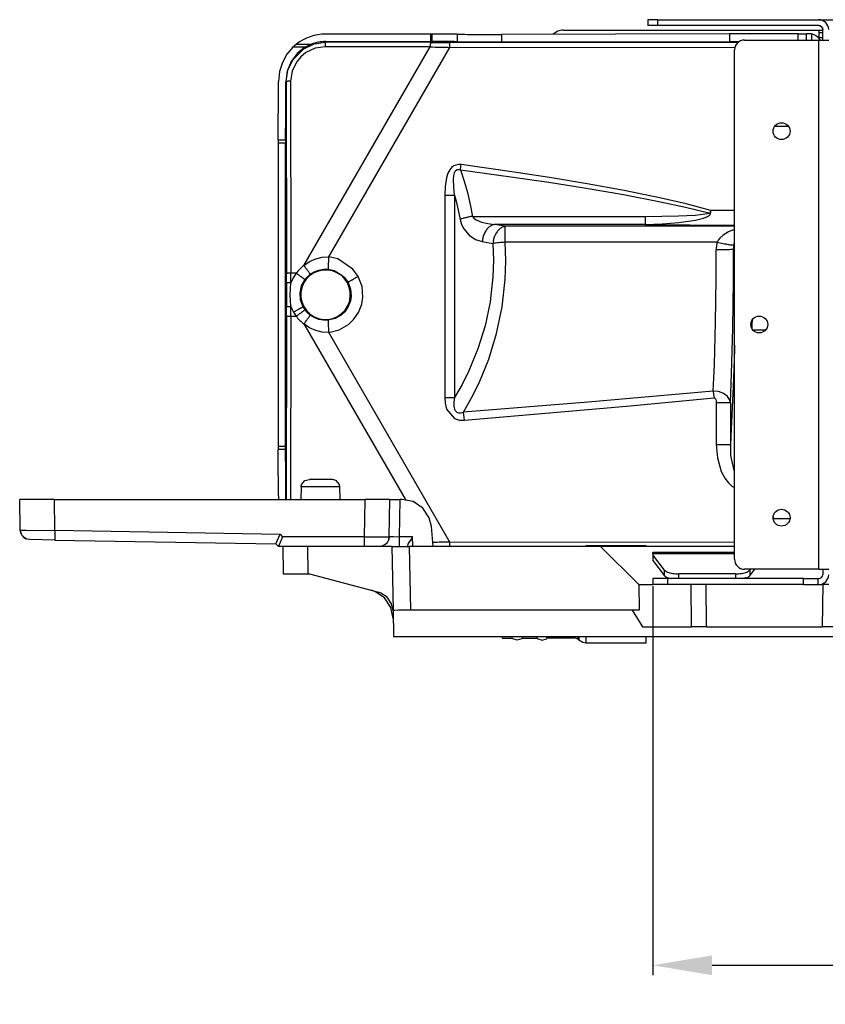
# Model space of a CAD drawing. Header units: inches. Extents: x -626 to 4489, y 2807 to 4201.
# Tile 28 of 52: x 2617 to 2779, y 2833 to 3032. Entities that reach past the tile are written whole.
import ezdxf

# ---------------------------------------------------------------- set-up
doc = ezdxf.new("R2010")
doc.units = ezdxf.units.IN
doc.layers.add('1', color=7, linetype='Continuous')
doc.styles.add('CONVERTER_11', font='txt.shx', dxfattribs={"width": 0.9})
doc.dimstyles.new('ME10_DIM_21', dxfattribs={"dimtxt": 12, "dimasz": 12, "dimexe": 2, "dimexo": 1.5, "dimgap": 2, "dimtad": 1, "dimdsep": 46, "dimtxsty": 'CONVERTER_11', "dimsah": 1, "dimcen": 0.09, "dimclrd": 2, "dimclre": 2, "dimclrt": 2, "dimadec": 0, "dimazin": 0, "dimtfac": 1, "dimtdec": 4, "dimtofl": 0, "dimtmove": 0, "dimatfit": 0, "dimfxl": 1, "dimtolj": 1, "dimtzin": 0, "dimarcsym": 0})

# ---------------------------------------------------------------- blocks, each defined once
blk = doc.blocks.new('*D154')
at = {"layer": '1', "color": 3, "lineweight": -2, "transparency": 16777216}
for p, q in [((2744.55, 2917.61), (2744.55, 2839.08)), ((3520.55, 2917.61), (3520.55, 2839.08)), ((2756.55, 2841.08), (3126.95, 2841.08)), ((3508.55, 2841.08), (3138.15, 2841.08))]:
    blk.add_line(p, q, dxfattribs=at)
at = {"layer": '1', "color": 3, "transparency": 16777216}
for points in [[(2756.55, 2843.08), (2756.55, 2839.08), (2744.55, 2841.08)], [(3508.55, 2843.08), (3508.55, 2839.08), (3520.55, 2841.08)]]:
    blk.add_solid(points, dxfattribs=at)
at = {"layer": 'Defpoints', "color": 0, "transparency": 16777216}
for p in [(2744.55, 2919.11), (3520.55, 2919.11), (2744.55, 2841.08)]:
    blk.add_point(p, dxfattribs=at)
at = {"layer": '1', "color": 3, "transparency": 16777216, "insert": (3132.55, 2841.08), "char_height": 12, "attachment_point": 5, "rotation": 0.0001, "style": 'CONVERTER_11'}
blk.add_mtext('\\A1;A', dxfattribs=at)

msp = doc.modelspace()

# ---------------------------------------------------------------- linework, layer by layer
at = {"color": 7, "linetype": 'Continuous'}
for p, q in [((2745.552, 3031.906), (2743.552, 3031.906)), ((2743.552, 3031.906), (2743.552, 3030.706)), ((2745.552, 3030.706), (2743.552, 3030.706)), ((2745.552, 3031.906), (2778.052, 3031.906)), ((2778.052, 3030.706), (2745.552, 3030.706)), ((2778.052, 3031.906), (2788.052, 3031.906)), ((2778.052, 3030.706), (2778.098, 3030.703)), ((2778.052, 3030.706), (2778.348, 3030.647)), ((2778.172, 3030.696), (2778.202, 3030.691)), ((2778.366, 3030.64), (2778.61, 3030.476)), ((2778.392, 3030.629), (2778.419, 3030.616)), ((2778.483, 3030.578), (2778.508, 3030.562)), ((2778.623, 3030.463), (2778.788, 3030.216)), ((2778.657, 3030.428), (2778.676, 3030.405)), ((2778.719, 3030.345), (2778.736, 3030.32)), ((2778.788, 3030.216), (2778.793, 3030.204)), ((2778.793, 3030.204), (2778.852, 3029.906)), ((2699.728, 3028.991), (2678.581, 3028.991)), ((2700.104, 3028.991), (2699.728, 3028.991)), ((2760.014, 3029.035), (2714.048, 3028.936)), ((2725.404, 3029.578), (2724.478, 3028.959)), ((2726.552, 3029.806), (2778.052, 3029.806)), ((2773.921, 3029.056), (2775.558, 3029.058)), ((2778.052, 3029.806), (2778.852, 3029.806)), ((2778.052, 3029.228), (2778.052, 3028.228)), ((2778.852, 3029.228), (2778.052, 3029.228)), ((2778.852, 3028.228), (2778.052, 3028.228)), ((2778.817, 3030.137), (2778.825, 3030.108)), ((2778.84, 3030.035), (2778.845, 3030.006)), ((2778.852, 3027.806), (2778.852, 3029.906)), ((2671.958, 3026.329), (2670.777, 3024.933)), ((2672.308, 3026.652), (2671.958, 3026.329)), ((2672.698, 3026.973), (2672.308, 3026.652)), ((2674.414, 3026.329), (2672.834, 3025.063)), ((2674.414, 3026.329), (2675.048, 3026.677)), ((2675.048, 3026.677), (2675.735, 3026.973)), ((2678.581, 3027.491), (2699.728, 3027.491)), ((2699.728, 3027.491), (2700.104, 3027.491)), ((2714.048, 3027.436), (2760.014, 3027.535)), ((2760.014, 3027.535), (2762.115, 3027.539)), ((2763.052, 3027.806), (2778.052, 3027.806)), ((2778.052, 3027.806), (2780.052, 3027.806)), ((2778.35, 3027.806), (2778.347, 3027.813)), ((2670.777, 3024.933), (2669.859, 3023.288)), ((2672.834, 3025.063), (2671.618, 3023.441)), ((2761.052, 2923.006), (2761.052, 3025.806)), ((2669.859, 3023.288), (2669.263, 3021.424)), ((2671.618, 3023.441), (2670.831, 3021.523)), ((2669.263, 3021.424), (2669.056, 3019.406)), ((2670.831, 3021.523), (2670.556, 3019.406)), ((2769.206, 3010.393), (2771.898, 3010.393)), ((2669, 3007.663), (2668.996, 3007.02)), ((2668.996, 3007.02), (2668.996, 2945.792)), ((2670.5, 3007.663), (2670.496, 3007.02)), ((2670.496, 2945.792), (2670.496, 3007.02)), ((2767.287, 2969.253), (2764.817, 2969.253)), ((2668.996, 2945.792), (2669, 2945.148)), ((2670.5, 2945.148), (2670.496, 2945.792)), ((2673.716, 2938.119), (2674.376, 2938.905)), ((2674.376, 2938.905), (2675.311, 2939.106)), ((2679.978, 2939.106), (2675.311, 2939.106)), ((2680.728, 2938.905), (2679.978, 2939.106)), ((2681.387, 2938.119), (2680.728, 2938.905)), ((2673.626, 2937.632), (2673.582, 2935.106)), ((2673.626, 2937.632), (2673.716, 2938.119)), ((2681.478, 2937.632), (2681.387, 2938.119)), ((2681.522, 2935.106), (2681.478, 2937.632)), ((2623.883, 2935.106), (2616.884, 2935.106)), ((2616.991, 2928.943), (2616.884, 2935.106)), ((2623.883, 2935.106), (2686.553, 2935.106)), ((2669.059, 2935.816), (2669.058, 2935.106)), ((2670.558, 2935.106), (2670.56, 2935.816)), ((2691.552, 2935.106), (2686.553, 2935.106)), ((2691.42, 2927.571), (2691.552, 2935.106)), ((2691.552, 2935.106), (2693.552, 2935.106)), ((2693.958, 2935.106), (2693.552, 2935.106)), ((2696.254, 2934.649), (2693.958, 2935.106)), ((2698.2, 2933.349), (2696.254, 2934.649)), ((2699.501, 2931.402), (2698.2, 2933.349)), ((2699.935, 2929.629), (2699.501, 2931.402)), ((2768.959, 2931.145), (2768.902, 2931.657)), ((2768.959, 2931.145), (2768.931, 2931.01)), ((2772.2, 2931.145), (2768.959, 2931.145)), ((2617.083, 2928.377), (2616.991, 2928.943)), ((2616.991, 2928.943), (2617.083, 2928.377)), ((2700.287, 2925.606), (2699.935, 2929.629)), ((2617.091, 2928.361), (2617.083, 2928.377)), ((2617.083, 2928.377), (2617.091, 2928.361)), ((2617.333, 2927.86), (2617.091, 2928.361)), ((2617.51, 2927.645), (2617.333, 2927.86)), ((2617.577, 2927.564), (2617.51, 2927.645)), ((2617.51, 2927.645), (2617.658, 2927.498)), ((2617.873, 2927.32), (2617.577, 2927.564)), ((2617.658, 2927.498), (2617.873, 2927.32)), ((2618.186, 2927.169), (2617.873, 2927.32)), ((2617.873, 2927.32), (2618.186, 2927.169)), ((2618.39, 2927.071), (2618.186, 2927.169)), ((2618.956, 2926.979), (2618.39, 2927.071)), ((2623.957, 2926.891), (2618.956, 2926.979)), ((2623.957, 2926.891), (2668.552, 2926.113)), ((2668.631, 2926.285), (2669.148, 2927.485)), ((2669.887, 2927.571), (2669.059, 2925.606)), ((2669.148, 2927.485), (2669.395, 2928.064)), ((2691.326, 2926.998), (2691.253, 2926.848)), ((2691.326, 2926.998), (2691.253, 2926.848)), ((2691.253, 2926.848), (2691.326, 2926.998)), ((2691.42, 2927.571), (2691.326, 2926.998)), ((2691.42, 2927.571), (2691.326, 2926.998)), ((2691.326, 2926.998), (2691.42, 2927.571)), ((2695.808, 2927.093), (2695.505, 2926.63)), ((2696.135, 2927.571), (2695.808, 2927.093)), ((2668.552, 2926.113), (2668.573, 2926.156)), ((2668.552, 2926.113), (2669.059, 2925.606)), ((2668.573, 2926.156), (2668.631, 2926.285)), ((2686.421, 2925.606), (2669.059, 2925.606)), ((2669.956, 2925.606), (2670.052, 2920.106)), ((2689.421, 2925.606), (2686.421, 2925.606)), ((2689.995, 2925.69), (2689.421, 2925.606)), ((2691.234, 2925.606), (2689.421, 2925.606)), ((2690.178, 2925.776), (2689.995, 2925.69)), ((2690.521, 2925.936), (2690.178, 2925.776)), ((2690.521, 2925.936), (2690.178, 2925.776)), ((2690.521, 2925.936), (2690.178, 2925.776)), ((2690.834, 2926.193), (2690.521, 2925.936)), ((2690.823, 2926.179), (2690.521, 2925.936)), ((2690.823, 2926.179), (2690.521, 2925.936)), ((2690.834, 2926.193), (2690.823, 2926.179)), ((2690.834, 2926.193), (2690.823, 2926.179)), ((2691.071, 2926.477), (2690.834, 2926.193)), ((2691.253, 2926.848), (2691.071, 2926.477)), ((2691.97, 2925.606), (2691.234, 2925.606)), ((2691.97, 2925.606), (2692.194, 2912.744)), ((2691.97, 2925.606), (2695.469, 2925.606)), ((2695.192, 2926.016), (2695.166, 2925.857)), ((2695.17, 2925.606), (2695.166, 2925.857)), ((2695.266, 2926.203), (2695.192, 2926.016)), ((2695.505, 2926.63), (2695.266, 2926.203)), ((2734.054, 2925.606), (2695.469, 2925.606)), ((2730.464, 2925.606), (2730.496, 2925.625)), ((2730.496, 2925.625), (2731.059, 2925.706)), ((2743.252, 2925.706), (2731.059, 2925.706)), ((2761.052, 2925.606), (2734.054, 2925.606)), ((2734.054, 2925.606), (2741.754, 2917.906)), ((2743.252, 2925.606), (2743.252, 2925.706)), ((2761.052, 2924.406), (2744.552, 2924.406)), ((2744.552, 2924.104), (2744.552, 2924.406)), ((2744.552, 2924.104), (2744.552, 2923.896)), ((2744.552, 2923.896), (2744.552, 2922.768)), ((2746.956, 2920.827), (2744.552, 2923.896)), ((2744.552, 2922.768), (2746.956, 2919.699)), ((2778.052, 2921.006), (2763.052, 2921.006)), ((2764.148, 2920.827), (2764.288, 2921.006)), ((2764.148, 2919.699), (2765.171, 2921.006)), ((2778.052, 2921.006), (2780.052, 2921.006)), ((2778.852, 2921.006), (2778.852, 2919.906)), ((2670.052, 2920.106), (2674.987, 2920.106)), ((2674.987, 2920.106), (2675.307, 2920.106)), ((2675.307, 2920.106), (2689.233, 2916.374)), ((2744.552, 2919.106), (2744.552, 2917.906)), ((2747.552, 2919.106), (2744.552, 2919.106)), ((2774.952, 2919.106), (2747.552, 2919.106)), ((2747.733, 2919.239), (2748.317, 2919.106)), ((2761.25, 2920.066), (2749.854, 2920.066)), ((2763.371, 2919.239), (2762.787, 2919.106)), ((2774.952, 2919.106), (2777.952, 2919.106)), ((2777.952, 2919.106), (2778.052, 2919.106)), ((2777.952, 2917.906), (2777.952, 2919.106)), ((2741.809, 2917.906), (2741.754, 2917.906)), ((2741.861, 2912.805), (2741.809, 2917.906)), ((2741.809, 2917.906), (2744.552, 2917.906)), ((2747.552, 2917.906), (2744.552, 2917.906)), ((2774.952, 2917.906), (2747.552, 2917.906)), ((2774.952, 2917.906), (2777.952, 2917.906)), ((2777.952, 2917.906), (2778.052, 2917.906)), ((2778.052, 2917.906), (2778.853, 2917.906)), ((2780.052, 2917.906), (2778.853, 2917.906)), ((2688.521, 2916.512), (2687.777, 2916.764)), ((2690.467, 2915.211), (2688.521, 2916.512)), ((2689.729, 2916.206), (2689.233, 2916.374)), ((2691.026, 2915.339), (2689.729, 2916.206)), ((2691.768, 2913.265), (2690.467, 2915.211)), ((2691.893, 2914.041), (2691.026, 2915.339)), ((2692.224, 2911.073), (2691.768, 2913.265)), ((2692.197, 2912.58), (2691.893, 2914.041)), ((2692.194, 2912.744), (2692.46, 2912.768)), ((2692.194, 2912.744), (2692.288, 2907.406)), ((2692.46, 2912.768), (2693.219, 2912.788)), ((2693.219, 2912.788), (2695.693, 2912.805)), ((2695.693, 2912.805), (2741.861, 2912.805)), ((2741.861, 2912.805), (2740.426, 2912.762)), ((2740.426, 2912.762), (2742.5, 2909.406)), ((2742.5, 2909.406), (2752.395, 2909.406)), ((2755.426, 2909.406), (2752.395, 2909.406)), ((2755.426, 2909.406), (2778.704, 2909.406)), ((2782.204, 2909.406), (2778.704, 2909.406)), ((2692.288, 2907.406), (3572.816, 2907.406)), ((2714.252, 2907.365), (2714.252, 2907.406)), ((2714.252, 2907.106), (2714.252, 2907.365)), ((2714.252, 2907.106), (2716.232, 2907.106)), ((2716.232, 2907.365), (2716.232, 2907.406)), ((2716.232, 2907.106), (2716.232, 2907.365)), ((2716.37, 2906.992), (2716.232, 2907.106)), ((2718.272, 2907.106), (2718.134, 2906.992)), ((2718.272, 2907.365), (2718.272, 2907.406)), ((2718.272, 2907.106), (2718.272, 2907.365)), ((2718.272, 2907.106), (2721.232, 2907.106)), ((2721.232, 2907.365), (2721.232, 2907.406)), ((2721.232, 2907.106), (2721.232, 2907.365)), ((2721.232, 2907.106), (2721.37, 2906.992)), ((2723.134, 2906.992), (2723.272, 2907.106)), ((2723.272, 2907.209), (2723.272, 2907.406)), ((2723.272, 2907.406), (2723.272, 2907.209)), ((2723.272, 2907.106), (2723.272, 2907.209)), ((2723.272, 2907.209), (2723.272, 2907.106)), ((2728.809, 2907.106), (2723.272, 2907.106)), ((2728.814, 2907.149), (2728.809, 2907.106)), ((2729.197, 2907.039), (2728.814, 2907.149)), ((2729.31, 2906.956), (2729.197, 2907.039)), ((2743.252, 2906.586), (2743.252, 2907.406)), ((2717.252, 2906.706), (2716.37, 2906.992)), ((2718.134, 2906.992), (2717.252, 2906.706)), ((2721.37, 2906.992), (2722.252, 2906.706)), ((2722.252, 2906.706), (2723.134, 2906.992)), ((2729.521, 2906.826), (2729.31, 2906.956)), ((2729.645, 2906.692), (2729.521, 2906.816)), ((2730.496, 2906.187), (2729.645, 2906.692)), ((2731.059, 2906.106), (2730.496, 2906.187)), ((2743.252, 2906.106), (2731.059, 2906.106)), ((2743.252, 2906.106), (2743.252, 2906.586))]:
    msp.add_line(p, q, dxfattribs=at)
at = {"color": 9, "linetype": 'Continuous'}
for p, q in [((2745.552, 3031.906), (2745.552, 3030.706)), ((2699.728, 3028.991), (2699.728, 3027.491)), ((2700.104, 3027.491), (2700.104, 3028.991)), ((2705.097, 3028.968), (2705.097, 3027.468)), ((2714.048, 3028.936), (2714.048, 3027.436)), ((2760.014, 3029.035), (2760.014, 3027.535)), ((2773.921, 3027.806), (2773.921, 3029.056)), ((2775.558, 3027.806), (2775.558, 3029.058)), ((2776.604, 3029.023), (2776.604, 3027.806)), ((2778.052, 3029.806), (2778.052, 3029.228)), ((2778.052, 3028.228), (2778.052, 3028.213)), ((2674.414, 3026.329), (2671.958, 3026.329)), ((2672.698, 3026.973), (2675.735, 3026.973)), ((2674.159, 3026.028), (2676.272, 3027.026)), ((2674.213, 2982.311), (2699.676, 3026.414)), ((2676.272, 3027.026), (2678.581, 3027.364)), ((2678.482, 3026.451), (2676.463, 3026.156)), ((2699.676, 3026.414), (2678.482, 3026.451)), ((2678.581, 3027.364), (2678.581, 3027.491)), ((2699.775, 3027.327), (2678.581, 3027.364)), ((2679.229, 2984.032), (2703.647, 3026.326)), ((2703.595, 3027.326), (2761.876, 3027.379)), ((2703.647, 3026.326), (2761.166, 3026.379)), ((2778.052, 2921.006), (2778.052, 3027.806)), ((2671.959, 3023.83), (2674.159, 3026.028)), ((2673.559, 3024.418), (2672.692, 3023.361)), ((2674.615, 3025.284), (2673.559, 3024.418)), ((2676.463, 3026.156), (2674.615, 3025.284)), ((2670.96, 3021.716), (2671.959, 3023.83)), ((2672.692, 3023.361), (2671.819, 3021.513)), ((2670.621, 3019.406), (2670.96, 3021.716)), ((2671.819, 3021.513), (2671.522, 3019.493)), ((2670.556, 3019.406), (2670.621, 3019.406)), ((2670.621, 3019.406), (2670.68, 2980.665)), ((2671.522, 3019.493), (2671.582, 2980.752)), ((2670.496, 3007.02), (2668.996, 3007.02)), ((2669, 3007.663), (2670.5, 3007.663)), ((2704.467, 3002.414), (2704.058, 3002.117)), ((2704.82, 3002.572), (2704.467, 3002.414)), ((2705.38, 3002.685), (2704.82, 3002.572)), ((2705.922, 3002.666), (2705.38, 3002.685)), ((2716.116, 3001.22), (2705.922, 3002.666)), ((2703.264, 3000.944), (2702.959, 3000.019)), ((2703.64, 3001.635), (2703.264, 3000.944)), ((2704.058, 3002.117), (2703.64, 3001.635)), ((2704.354, 2999.664), (2704.416, 3000.442)), ((2704.416, 3000.442), (2704.55, 3000.996)), ((2704.55, 3000.996), (2704.735, 3001.359)), ((2704.735, 3001.359), (2704.829, 3001.469)), ((2704.829, 3001.469), (2704.924, 3001.55)), ((2704.924, 3001.55), (2705.115, 3001.646)), ((2705.115, 3001.646), (2705.273, 3001.676)), ((2705.273, 3001.676), (2705.519, 3001.661)), ((2705.519, 3001.661), (2705.765, 3001.586)), ((2705.765, 3001.586), (2706.518, 2999.333)), ((2705.765, 3001.586), (2715.964, 3000.22)), ((2723.757, 3000.043), (2716.116, 3001.22)), ((2702.959, 3000.019), (2702.683, 2998.217)), ((2704.416, 2998.076), (2704.354, 2999.664)), ((2706.518, 2999.333), (2707.177, 2997.016)), ((2715.964, 3000.22), (2723.608, 2999.108)), ((2723.608, 2999.108), (2731.17, 2997.915)), ((2731.314, 2998.779), (2723.757, 3000.043)), ((2738.792, 2997.407), (2731.314, 2998.779)), ((2702.683, 2998.217), (2702.621, 2996.485)), ((2702.621, 2996.485), (2702.621, 2955.638)), ((2702.621, 2996.485), (2704.585, 2996.485)), ((2704.585, 2996.485), (2704.416, 2998.076)), ((2704.585, 2996.485), (2704.585, 2955.638)), ((2704.585, 2996.485), (2704.915, 2995.287)), ((2707.177, 2997.016), (2707.738, 2994.642)), ((2731.17, 2997.915), (2738.651, 2996.619)), ((2738.651, 2996.619), (2746.138, 2995.168)), ((2746.275, 2995.871), (2738.792, 2997.407)), ((2704.915, 2995.287), (2705.215, 2994.074)), ((2707.738, 2994.642), (2708.195, 2992.219)), ((2746.138, 2995.168), (2751.154, 2994.079)), ((2751.289, 2994.718), (2746.275, 2995.871)), ((2756.28, 2993.433), (2751.289, 2994.718)), ((2705.215, 2994.074), (2705.483, 2992.848)), ((2705.483, 2992.848), (2705.72, 2991.609)), ((2751.154, 2994.079), (2756.147, 2992.864)), ((2753.101, 2992.428), (2756.147, 2992.864)), ((2755.995, 2992.425), (2756.157, 2992.603)), ((2756.246, 2992.85), (2756.147, 2992.864)), ((2756.157, 2992.603), (2756.217, 2992.717)), ((2756.217, 2992.717), (2756.246, 2992.85)), ((2761.052, 2993.389), (2756.28, 2993.433)), ((2705.72, 2991.609), (2706.009, 2990.578)), ((2706.009, 2990.578), (2706.444, 2989.699)), ((2708.195, 2992.219), (2708.317, 2992.026)), ((2708.195, 2992.219), (2743.07, 2992.219)), ((2708.317, 2992.026), (2708.484, 2991.845)), ((2708.484, 2991.845), (2708.919, 2991.525)), ((2708.919, 2991.525), (2710.034, 2991.049)), ((2710.034, 2991.049), (2711.311, 2990.752)), ((2711.311, 2990.752), (2712.656, 2990.599)), ((2714.809, 2990.219), (2712.656, 2990.599)), ((2743.07, 2990.599), (2712.656, 2990.599)), ((2743.07, 2992.219), (2746.425, 2992.237)), ((2743.07, 2992.219), (2743.07, 2990.599)), ((2743.07, 2990.599), (2746.445, 2990.715)), ((2743.07, 2990.599), (2761.052, 2990.433)), ((2746.425, 2992.237), (2749.774, 2992.297)), ((2746.445, 2990.715), (2749.815, 2990.964)), ((2749.774, 2992.297), (2753.101, 2992.428)), ((2749.815, 2990.964), (2753.166, 2991.434)), ((2753.166, 2991.434), (2754.82, 2991.848)), ((2754.82, 2991.848), (2755.62, 2992.177)), ((2755.62, 2992.177), (2755.995, 2992.425)), ((2706.444, 2989.699), (2707.56, 2988.39)), ((2714.809, 2986.995), (2714.809, 2990.219)), ((2761.052, 2990.219), (2714.809, 2990.219)), ((2759.873, 2989.088), (2758.763, 2988.451)), ((2760.989, 2989.576), (2759.873, 2989.088)), ((2761.052, 2989.596), (2760.989, 2989.576)), ((2707.56, 2988.39), (2708.836, 2987.572)), ((2708.836, 2987.572), (2710.181, 2987.152)), ((2710.181, 2987.152), (2712.334, 2986.772)), ((2712.334, 2986.772), (2712.441, 2983.392)), ((2714.916, 2983.244), (2714.809, 2986.995)), ((2757.537, 2986.995), (2714.809, 2986.995)), ((2757.772, 2987.425), (2757.537, 2986.995)), ((2758.067, 2987.808), (2757.772, 2987.425)), ((2758.763, 2988.451), (2758.067, 2987.808)), ((2760.925, 2986.455), (2761.033, 2986.905)), ((2761.033, 2986.905), (2761.052, 2986.963)), ((2757.361, 2979.584), (2757.37, 2985.504)), ((2760.847, 2979.19), (2760.857, 2985.634)), ((2760.857, 2985.634), (2761.046, 2985.253)), ((2761.046, 2985.253), (2761.052, 2985.307)), ((2761.046, 2985.253), (2761.052, 2985.23)), ((2674.213, 2982.311), (2675.366, 2983.099)), ((2675.366, 2983.099), (2676.615, 2983.66)), ((2676.615, 2983.66), (2677.918, 2983.975)), ((2677.918, 2983.975), (2679.229, 2984.032)), ((2681.036, 2983.624), (2679.229, 2984.032)), ((2684.1, 2981.591), (2681.036, 2983.624)), ((2712.441, 2983.392), (2712.333, 2980.012)), ((2714.789, 2979.495), (2714.916, 2983.244)), ((2672.666, 2980.752), (2671.582, 2980.752)), ((2672.666, 2980.752), (2672.047, 2979.813)), ((2675.471, 2980.532), (2676.292, 2981.038)), ((2676.292, 2981.038), (2677.193, 2981.382)), ((2677.193, 2981.382), (2678.141, 2981.553)), ((2678.141, 2981.553), (2679.106, 2981.545)), ((2679.106, 2981.545), (2680.323, 2981.27)), ((2680.323, 2981.27), (2681.878, 2980.336)), ((2685.18, 2980.083), (2684.1, 2981.591)), ((2670.683, 2978.748), (2670.683, 2974.064)), ((2671.494, 2977.58), (2671.584, 2978.796)), ((2672.047, 2979.813), (2671.584, 2978.796)), ((2673.733, 2978.193), (2674.428, 2979.481)), ((2681.878, 2980.336), (2682.389, 2979.9)), ((2682.389, 2979.9), (2683.117, 2978.884)), ((2683.117, 2978.884), (2682.969, 2978.803)), ((2683.117, 2978.884), (2683.622, 2977.549)), ((2685.938, 2978.063), (2685.18, 2980.083)), ((2712.333, 2980.012), (2711.77, 2974.998)), ((2714.167, 2973.942), (2714.789, 2979.495)), ((2757.241, 2970.804), (2757.361, 2979.584)), ((2760.72, 2969.639), (2760.847, 2979.19)), ((2671.464, 2976.406), (2671.494, 2977.58)), ((2673.426, 2976.761), (2673.733, 2978.193)), ((2673.534, 2975.3), (2673.426, 2976.761)), ((2683.622, 2977.549), (2683.743, 2976.127)), ((2686.103, 2975.914), (2685.938, 2978.063)), ((2671.494, 2975.232), (2671.464, 2976.406)), ((2671.584, 2974.016), (2671.494, 2975.232)), ((2674.046, 2973.929), (2673.534, 2975.3)), ((2683.604, 2975.186), (2683.155, 2974)), ((2683.743, 2976.127), (2683.604, 2975.186)), ((2685.877, 2974.493), (2686.103, 2975.914)), ((2711.77, 2974.998), (2710.751, 2970.125)), ((2671.584, 2974.016), (2671.817, 2973.45)), ((2671.817, 2973.45), (2672.099, 2972.905)), ((2674.046, 2973.929), (2674.193, 2974.009)), ((2682.431, 2972.958), (2681.732, 2972.31)), ((2683.155, 2974), (2682.431, 2972.958)), ((2684.233, 2971.37), (2685.237, 2972.836)), ((2685.237, 2972.836), (2685.877, 2974.493)), ((2713.054, 2968.559), (2714.167, 2973.942)), ((2670.68, 2972.147), (2670.624, 2935.106)), ((2671.582, 2972.06), (2671.525, 2935.106)), ((2671.582, 2972.06), (2672.666, 2972.06)), ((2676.292, 2971.774), (2675.471, 2972.28)), ((2677.193, 2971.43), (2676.292, 2971.774)), ((2678.141, 2971.259), (2677.193, 2971.43)), ((2679.106, 2971.266), (2678.141, 2971.259)), ((2680.491, 2971.605), (2679.106, 2971.266)), ((2681.732, 2972.31), (2680.491, 2971.605)), ((2683.188, 2970.377), (2684.233, 2971.37)), ((2756.995, 2962.337), (2757.241, 2970.804)), ((2764.638, 2970.388), (2764.655, 2971.316)), ((2674.213, 2970.5), (2694.738, 2934.951)), ((2675.366, 2969.713), (2674.213, 2970.5)), ((2676.615, 2969.152), (2675.366, 2969.713)), ((2677.918, 2968.837), (2676.615, 2969.152)), ((2679.229, 2968.779), (2677.918, 2968.837)), ((2679.229, 2968.779), (2681.321, 2969.297)), ((2703.647, 2926.486), (2679.229, 2968.779)), ((2681.321, 2969.297), (2683.188, 2970.377)), ((2710.751, 2970.125), (2709.311, 2965.462)), ((2760.461, 2960.447), (2760.72, 2969.639)), ((2764.623, 2969.543), (2764.638, 2970.388)), ((2711.492, 2963.427), (2713.054, 2968.559)), ((2709.311, 2965.462), (2707.499, 2961.056)), ((2761.036, 2965.589), (2760.98, 2963.287)), ((2761.052, 2966.219), (2761.036, 2965.589)), ((2709.536, 2958.601), (2711.492, 2963.427)), ((2760.98, 2963.287), (2760.799, 2957.881)), ((2707.499, 2961.056), (2706.107, 2958.28)), ((2756.764, 2956.971), (2756.995, 2962.337)), ((2760.217, 2954.638), (2760.461, 2960.447)), ((2706.107, 2958.28), (2704.585, 2955.638)), ((2708.039, 2955.572), (2709.536, 2958.601)), ((2756.764, 2956.971), (2731.57, 2954.727)), ((2757.808, 2956.841), (2756.764, 2956.971)), ((2756.764, 2956.971), (2756.844, 2956.29)), ((2758.73, 2956.511), (2757.808, 2956.841)), ((2760.799, 2957.881), (2760.405, 2949.359)), ((2702.621, 2955.638), (2702.692, 2954.507)), ((2702.621, 2955.638), (2704.585, 2955.638)), ((2704.449, 2954.75), (2704.444, 2953.869)), ((2704.585, 2955.638), (2704.449, 2954.75)), ((2706.407, 2952.701), (2708.039, 2955.572)), ((2731.57, 2954.727), (2706.407, 2952.701)), ((2739.281, 2953.887), (2756.921, 2955.567)), ((2756.844, 2956.29), (2756.921, 2955.567)), ((2756.921, 2955.567), (2756.963, 2955.567)), ((2756.963, 2955.567), (2757.006, 2955.56)), ((2757.006, 2955.56), (2757.086, 2955.522)), ((2757.086, 2955.522), (2757.137, 2955.481)), ((2757.137, 2955.481), (2757.197, 2955.409)), ((2757.197, 2955.409), (2757.266, 2955.287)), ((2757.266, 2955.287), (2757.356, 2954.983)), ((2757.356, 2954.983), (2757.386, 2954.638)), ((2759.234, 2956.206), (2758.73, 2956.511)), ((2759.636, 2955.853), (2759.234, 2956.206)), ((2760.044, 2955.264), (2759.636, 2955.853)), ((2760.217, 2954.638), (2760.044, 2955.264)), ((2702.692, 2954.507), (2702.974, 2953.326)), ((2702.974, 2953.326), (2704.582, 2951.41)), ((2704.444, 2953.869), (2704.568, 2953.317)), ((2704.568, 2953.317), (2704.689, 2953.07)), ((2704.689, 2953.07), (2704.832, 2952.885)), ((2704.832, 2952.885), (2704.986, 2952.754)), ((2704.986, 2952.754), (2705.139, 2952.667)), ((2706.564, 2951.07), (2739.281, 2953.887)), ((2757.386, 2954.638), (2760.217, 2954.638)), ((2757.386, 2954.638), (2757.386, 2946.157)), ((2760.217, 2954.638), (2760.217, 2946.157)), ((2704.582, 2951.41), (2705.586, 2951.098)), ((2705.139, 2952.667), (2705.438, 2952.58)), ((2705.438, 2952.58), (2705.921, 2952.583)), ((2705.586, 2951.098), (2706.564, 2951.07)), ((2705.921, 2952.583), (2706.407, 2952.701)), ((2706.564, 2951.07), (2706.407, 2952.701)), ((2760.405, 2949.359), (2760.217, 2946.157)), ((2670.496, 2945.792), (2668.996, 2945.792)), ((2670.5, 2945.148), (2669, 2945.148)), ((2757.386, 2946.157), (2757.595, 2943.468)), ((2757.386, 2946.157), (2760.217, 2946.157)), ((2760.217, 2946.157), (2760.279, 2943.926)), ((2757.595, 2943.468), (2758.366, 2940.727)), ((2760.279, 2943.926), (2761.003, 2940.678)), ((2758.366, 2940.727), (2759.076, 2939.381)), ((2759.076, 2939.381), (2759.821, 2938.425)), ((2761.003, 2940.678), (2761.046, 2940.596)), ((2761.046, 2940.596), (2761.052, 2940.585)), ((2673.925, 2937.632), (2673.626, 2937.632)), ((2681.478, 2937.632), (2673.925, 2937.632)), ((2759.821, 2938.425), (2760.536, 2937.778)), ((2760.536, 2937.778), (2761.052, 2937.503)), ((2623.992, 2928.856), (2623.883, 2935.106)), ((2686.421, 2927.571), (2686.553, 2935.106)), ((2693.552, 2935.106), (2693.42, 2927.571)), ((2616.991, 2928.943), (2617.293, 2928.897)), ((2617.293, 2928.897), (2618.172, 2928.864)), ((2618.172, 2928.864), (2620.103, 2928.842)), ((2620.103, 2928.842), (2623.992, 2928.856)), ((2623.992, 2928.856), (2623.957, 2926.891)), ((2623.992, 2928.856), (2669.395, 2928.064)), ((2669.395, 2928.064), (2669.887, 2927.571)), ((2686.421, 2927.571), (2669.887, 2927.571)), ((2686.421, 2927.571), (2689.198, 2927.537)), ((2686.421, 2925.606), (2686.421, 2927.571)), ((2689.198, 2927.537), (2690.577, 2927.537)), ((2690.577, 2927.537), (2691.205, 2927.549)), ((2691.205, 2927.549), (2691.42, 2927.571)), ((2691.42, 2927.571), (2691.507, 2927.58)), ((2691.507, 2927.58), (2691.758, 2927.584)), ((2691.758, 2927.584), (2692.309, 2927.584)), ((2692.309, 2927.584), (2693.42, 2927.571)), ((2693.42, 2927.571), (2693.42, 2925.606)), ((2696.135, 2927.571), (2693.42, 2927.571)), ((2696.17, 2925.606), (2696.135, 2927.571)), ((2674.954, 2925.606), (2674.987, 2920.106)), ((2695.469, 2925.606), (2695.693, 2912.805)), ((2700.23, 2926.41), (2700.216, 2926.41)), ((2703.62, 2925.621), (2703.618, 2925.606)), ((2761.052, 2926.433), (2703.647, 2926.486)), ((2731.059, 2925.706), (2731.059, 2925.606)), ((2761.052, 2924.104), (2744.552, 2924.104)), ((2746.956, 2919.699), (2746.956, 2920.827)), ((2747.552, 2919.106), (2747.552, 2917.906)), ((2749.854, 2919.106), (2749.854, 2920.066)), ((2761.25, 2920.066), (2761.25, 2919.106)), ((2764.148, 2920.827), (2764.148, 2919.699)), ((2774.952, 2917.906), (2774.952, 2919.106)), ((2752.395, 2909.406), (2752.31, 2917.906)), ((2755.426, 2909.406), (2755.34, 2917.906)), ((2778.853, 2917.906), (2778.704, 2909.406)), ((2728.746, 2907.406), (2728.754, 2907.372)), ((2728.754, 2907.372), (2728.812, 2907.125)), ((2728.812, 2907.125), (2728.809, 2907.106)), ((2729.394, 2907.406), (2729.398, 2907.388)), ((2729.398, 2907.388), (2729.523, 2906.814)), ((2729.645, 2907.406), (2729.645, 2907.247)), ((2729.645, 2907.247), (2729.645, 2906.692)), ((2731.059, 2907.406), (2731.059, 2906.697)), ((2729.523, 2906.814), (2729.521, 2906.826)), ((2731.059, 2906.697), (2731.059, 2906.106))]:
    msp.add_line(p, q, dxfattribs=at)
at = {"color": 7, "linetype": 'Continuous'}
for centre in [(2770.552, 3009.406), (2766.052, 2970.406), (2770.552, 2931.406)]:
    msp.add_circle(centre, 1.7, dxfattribs=at)
for centre, radius, start, end in [((2778.052, 3029.906), 2, 360, 90), ((2778.052, 3029.906), 0.8, 359.99958, 89.9996), ((2678.581, 3019.406), 9.585, 90.00053, 127.86209), ((2726.552, 3026.806), 3, 90.00025, 112.50009), ((2776.185, 3026.559), 2.5, 30.11763, 80.33012), ((2678.581, 3019.406), 8.085, 90.00035, 110.61159), ((2763.052, 3025.806), 2, 90.00002, 179.99998), ((2678.581, 2976.406), 5, 28.64791, 208.64791), ((2678.581, 2976.406), 5, 208.64791, 28.64791), ((2763.052, 2923.006), 2, 180.00003, 269.99997), ((2778.052, 2919.906), 0.8, 270.00042, 0.0004), ((2778.052, 2919.906), 2, 270, 360)]:
    msp.add_arc(centre, radius, start, end, dxfattribs=at)
for points in [[(2705.097, 3028.968), (2703.924, 3028.978), (2702.687, 3028.985), (2701.406, 3028.989), (2700.104, 3028.991)], [(2705.097, 3028.968), (2707.197, 3028.951), (2709.427, 3028.94), (2711.73, 3028.935), (2714.048, 3028.936)], [(2773.921, 3029.056), (2766.957, 3029.048), (2760.014, 3029.035)], [(2776.184, 3029.058), (2775.871, 3029.058), (2775.558, 3029.058)], [(2776.604, 3029.023), (2776.395, 3029.049), (2776.184, 3029.058)], [(2705.097, 3027.468), (2703.924, 3027.478), (2702.687, 3027.485), (2701.406, 3027.489), (2700.104, 3027.491)], [(2705.097, 3027.468), (2707.197, 3027.45), (2709.427, 3027.439), (2711.73, 3027.435), (2714.048, 3027.436)], [(2669, 3007.663), (2669.021, 3009.357), (2669.038, 3011.209), (2669.05, 3013.182), (2669.057, 3015.235), (2669.059, 3017.324), (2669.056, 3019.406)], [(2670.5, 3007.663), (2670.522, 3009.357), (2670.538, 3011.209), (2670.551, 3013.182), (2670.558, 3015.235), (2670.559, 3017.324), (2670.556, 3019.406)], [(2669.059, 2935.816), (2669.055, 2938.338), (2669.044, 2940.783), (2669.025, 2943.076), (2669, 2945.148)], [(2670.56, 2935.816), (2670.556, 2938.338), (2670.544, 2940.783), (2670.526, 2943.076), (2670.5, 2945.148)], [(2746.956, 2920.827), (2747.193, 2920.619), (2747.556, 2920.433), (2748.028, 2920.279), (2748.586, 2920.163), (2749.205, 2920.091), (2749.854, 2920.066)], [(2746.956, 2919.699), (2747.256, 2919.452), (2747.733, 2919.239)], [(2761.25, 2920.066), (2761.899, 2920.091), (2762.518, 2920.163), (2763.076, 2920.279), (2763.548, 2920.433), (2763.911, 2920.619), (2764.148, 2920.827)], [(2763.371, 2919.239), (2763.848, 2919.452), (2764.148, 2919.699)]]:
    msp.add_spline(points, degree=3, dxfattribs=at)
at = {"color": 9, "linetype": 'Continuous'}
for points in [[(2678.581, 3027.364), (2678.557, 3027.33), (2678.534, 3027.239), (2678.514, 3027.096), (2678.499, 3026.909), (2678.488, 3026.69), (2678.482, 3026.451)], [(2699.775, 3027.327), (2699.751, 3027.293), (2699.728, 3027.202), (2699.708, 3027.059), (2699.692, 3026.872), (2699.681, 3026.653), (2699.676, 3026.414)], [(2699.676, 3026.414), (2701.66, 3026.369), (2703.647, 3026.326)], [(2699.775, 3027.327), (2701.683, 3027.325), (2703.595, 3027.326)], [(2703.647, 3026.326), (2703.645, 3026.582), (2703.64, 3026.821), (2703.634, 3026.963), (2703.628, 3027.085), (2703.62, 3027.186), (2703.612, 3027.261), (2703.604, 3027.308), (2703.595, 3027.326)], [(2671.522, 3019.493), (2671.286, 3019.488), (2671.07, 3019.478), (2670.886, 3019.464), (2670.744, 3019.447), (2670.678, 3019.434), (2670.637, 3019.42), (2670.621, 3019.406)], [(2705.765, 3001.586), (2705.845, 3002.117), (2705.922, 3002.666)], [(2756.147, 2992.864), (2756.214, 2993.147), (2756.28, 2993.433)], [(2756.246, 2992.85), (2756.264, 2993.14), (2756.28, 2993.433)], [(2708.195, 2992.219), (2707.51, 2992.089), (2706.851, 2991.94), (2706.247, 2991.778), (2705.72, 2991.609)], [(2712.656, 2990.599), (2712.06, 2990.397), (2711.498, 2990.007), (2711.004, 2989.452), (2710.605, 2988.764), (2710.326, 2987.982), (2710.181, 2987.152)], [(2714.809, 2990.219), (2714.213, 2990.017), (2713.652, 2989.628), (2713.158, 2989.072), (2712.759, 2988.384), (2712.479, 2987.602), (2712.334, 2986.772)], [(2714.809, 2986.995), (2714.126, 2986.947), (2713.469, 2986.893), (2712.864, 2986.834), (2712.334, 2986.772)], [(2757.537, 2986.995), (2757.411, 2986.254), (2757.37, 2985.504)], [(2757.537, 2986.995), (2758.147, 2986.866), (2758.737, 2986.75), (2759.289, 2986.648), (2759.784, 2986.564)], [(2759.784, 2986.564), (2760.208, 2986.501), (2760.546, 2986.461), (2760.788, 2986.446), (2760.925, 2986.455)], [(2757.37, 2985.504), (2758.227, 2985.511), (2759.031, 2985.525), (2759.735, 2985.546), (2760.294, 2985.572), (2760.676, 2985.602), (2760.857, 2985.634)], [(2760.925, 2986.455), (2760.87, 2986.047), (2760.857, 2985.634)], [(2679.229, 2984.032), (2679.168, 2983.394), (2679.121, 2982.799), (2679.098, 2982.445), (2679.083, 2982.14), (2679.076, 2981.89), (2679.077, 2981.704), (2679.087, 2981.589), (2679.106, 2981.545)], [(2671.582, 2980.752), (2671.346, 2980.747), (2671.129, 2980.737), (2670.945, 2980.723), (2670.804, 2980.705), (2670.738, 2980.692), (2670.696, 2980.679), (2670.68, 2980.665)], [(2670.683, 2978.748), (2670.682, 2979.707), (2670.68, 2980.665)], [(2671.584, 2978.796), (2671.583, 2979.774), (2671.582, 2980.752)], [(2674.213, 2982.311), (2673.383, 2981.587), (2672.666, 2980.752)], [(2672.666, 2980.752), (2672.902, 2980.578), (2673.13, 2980.41), (2673.348, 2980.25), (2673.554, 2980.1), (2673.707, 2979.989), (2673.848, 2979.887), (2673.976, 2979.795), (2674.089, 2979.713), (2674.188, 2979.643), (2674.271, 2979.584), (2674.337, 2979.539), (2674.385, 2979.506), (2674.416, 2979.487), (2674.428, 2979.481)], [(2675.471, 2980.532), (2675.465, 2980.553), (2675.438, 2980.602), (2675.39, 2980.679), (2675.321, 2980.782), (2675.2, 2980.958), (2675.048, 2981.173), (2674.868, 2981.423), (2674.665, 2981.701), (2674.446, 2981.999), (2674.213, 2982.311)], [(2675.471, 2980.532), (2674.912, 2980.044), (2674.428, 2979.481)], [(2670.947, 2978.78), (2670.871, 2978.776), (2670.806, 2978.771), (2670.754, 2978.765), (2670.716, 2978.76), (2670.692, 2978.754), (2670.683, 2978.748)], [(2671.584, 2978.796), (2671.405, 2978.794), (2671.236, 2978.791), (2671.082, 2978.786), (2670.947, 2978.78)], [(2685.18, 2980.083), (2684.814, 2979.881), (2684.464, 2979.686), (2684.136, 2979.501), (2683.911, 2979.373), (2683.71, 2979.257), (2683.534, 2979.154), (2683.386, 2979.066), (2683.268, 2978.993), (2683.184, 2978.938), (2683.133, 2978.902), (2683.117, 2978.884)], [(2670.68, 2972.147), (2670.682, 2973.105), (2670.683, 2974.064)], [(2670.683, 2974.064), (2670.699, 2974.056), (2670.74, 2974.048), (2670.806, 2974.041), (2670.895, 2974.035), (2671.004, 2974.029), (2671.131, 2974.024), (2671.348, 2974.019), (2671.584, 2974.016)], [(2671.582, 2972.06), (2671.583, 2973.037), (2671.584, 2974.016)], [(2674.046, 2973.929), (2674.033, 2973.925), (2673.999, 2973.911), (2673.946, 2973.885), (2673.873, 2973.849), (2673.781, 2973.803), (2673.672, 2973.746), (2673.546, 2973.681), (2673.404, 2973.606), (2673.249, 2973.524), (2673.079, 2973.434), (2672.852, 2973.312), (2672.611, 2973.182), (2672.359, 2973.046), (2672.099, 2972.905)], [(2672.099, 2972.905), (2672.368, 2972.473), (2672.666, 2972.06)], [(2674.428, 2973.331), (2674.416, 2973.325), (2674.385, 2973.305), (2674.337, 2973.273), (2674.271, 2973.227), (2674.188, 2973.169), (2674.089, 2973.099), (2673.975, 2973.017), (2673.848, 2972.925), (2673.707, 2972.823), (2673.554, 2972.711), (2673.348, 2972.561), (2673.13, 2972.402), (2672.902, 2972.234), (2672.666, 2972.06)], [(2674.046, 2973.929), (2674.227, 2973.623), (2674.428, 2973.331)], [(2674.428, 2973.331), (2674.912, 2972.767), (2675.471, 2972.28)], [(2670.68, 2972.147), (2670.696, 2972.133), (2670.738, 2972.119), (2670.804, 2972.106), (2670.945, 2972.089), (2671.129, 2972.075), (2671.346, 2972.065), (2671.582, 2972.06)], [(2672.666, 2972.06), (2673.383, 2971.224), (2674.213, 2970.5)], [(2674.213, 2970.5), (2674.446, 2970.813), (2674.665, 2971.111), (2674.868, 2971.389), (2675.048, 2971.639), (2675.2, 2971.854), (2675.321, 2972.03), (2675.39, 2972.133), (2675.438, 2972.209), (2675.465, 2972.259), (2675.471, 2972.28)], [(2679.106, 2971.266), (2679.087, 2971.223), (2679.077, 2971.107), (2679.076, 2970.922), (2679.083, 2970.672), (2679.098, 2970.367), (2679.121, 2970.013), (2679.168, 2969.418), (2679.229, 2968.779)], [(2703.647, 2926.486), (2701.938, 2926.449), (2700.23, 2926.41)], [(2703.62, 2925.621), (2703.631, 2925.78), (2703.639, 2925.987), (2703.645, 2926.227), (2703.647, 2926.486)]]:
    msp.add_spline(points, degree=3, dxfattribs=at)

# ---------------------------------------------------------------- dimensions: what is measured, and where the dimension line sits
at = {"layer": '1', "color": 3}
dim = msp.add_linear_dim(base=(2744.552, 2841.079), p1=(3520.552, 2919.106), p2=(2744.552, 2919.106), text='A', dimstyle='ME10_DIM_21', override={"dimclrd": 3, "dimclre": 3, "dimclrt": 3}, dxfattribs=at)
dim.commit()
dim.dimension.update_dxf_attribs({"geometry": '*D154', "text_midpoint": (3132.552, 2841.079), "text_rotation": 0.00014})

doc.saveas('drawing.dxf')
